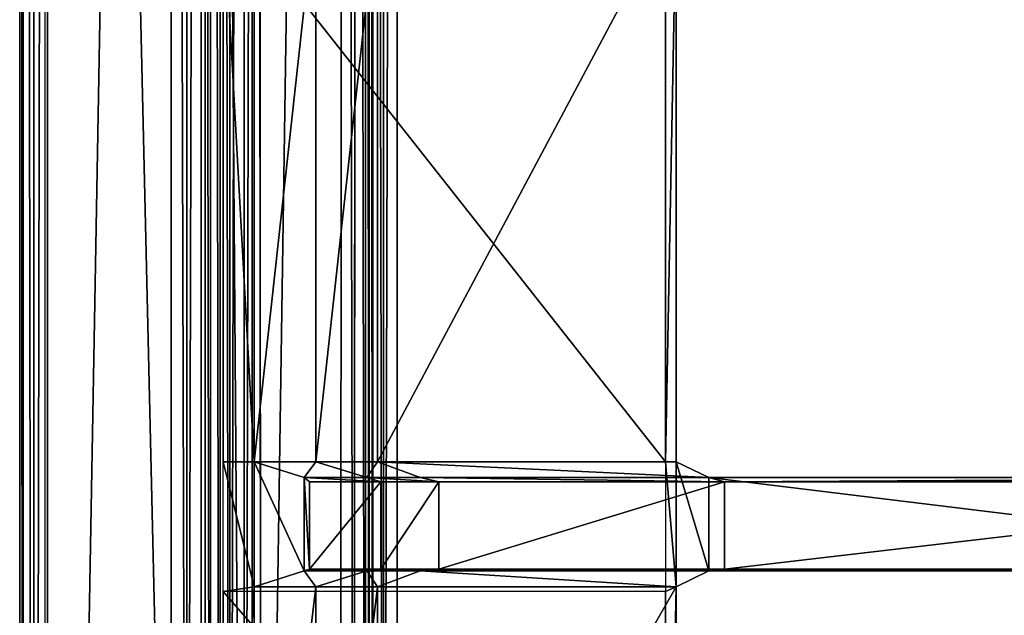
# Model space of a CAD drawing. Extents: x 0 to 22.9, y 0 to 20.5.
# Tile 5 of 233: x 0 to 2.8, y 6.8 to 8.5. Entities that reach past the tile are written whole.
import ezdxf

# ---------------------------------------------------------------- set-up
doc = ezdxf.new("R2010")
doc.units = 0
doc.header["$MEASUREMENT"] = 0
doc.layers.get('0').update_dxf_attribs({"color": 13, "linetype": 'CONTINUOUS'})
for name, color, linetype in [('CAST_IRON_-_PLATES_4', 27, 'CONTINUOUS'), ('GALVANIZED_METAL', 252, 'CONTINUOUS'), ('STAINLESS_STEEL', 251, 'CONTINUOUS')]:
    doc.layers.add(name, color=color, linetype=linetype)

# ---------------------------------------------------------------- blocks, each defined once
blk = doc.blocks.new('NGM5458UC_TRADECAD_DXF')
at = {"layer": 'CAST_IRON_-_PLATES_4', "color": 0}
for p, q in [((0.5841, 7.2579, 2.2817), (0.5841, 8.8686, 2.2817)), ((0.5841, 7.2579, 2.2817), (0.5841, 8.8686, 2.2817)), ((0.6728, 8.8686, 2.4399), (0.6728, 7.2579, 2.4399)), ((0.6728, 8.8686, 2.4399), (0.6728, 7.2579, 2.4399)), ((0.8497, 8.8686, 2.4874), (0.8497, 7.2579, 2.4874)), ((0.8497, 8.8686, 2.4874), (0.8497, 7.2579, 2.4874)), ((1.0266, 7.2579, 2.5028), (1.0266, 8.8686, 2.5028)), ((1.0266, 7.2579, 2.5028), (1.0266, 8.8686, 2.5028)), ((1.8528, 8.8686, 2.2817), (1.8528, 7.2579, 2.2817)), ((1.8528, 8.8686, 2.2817), (1.8528, 7.2579, 2.2817)), ((1.8831, 7.2579, 2.5028), (1.8831, 8.8686, 2.5028)), ((1.8831, 7.2579, 2.5028), (1.8831, 8.8686, 2.5028)), ((0.6728, 7.2579, 2.4399), (0.5841, 7.2579, 2.2817)), ((0.5841, 6.8848, 2.2817), (0.5841, 7.2579, 2.2817)), ((0.6728, 7.2579, 2.4399), (0.5841, 7.2579, 2.2817)), ((0.5841, 7.2579, 2.2817), (1.8528, 7.2579, 2.2817)), ((0.6728, 6.8989, 2.4399), (0.6728, 7.2579, 2.4399)), ((0.6728, 7.2579, 2.4399), (0.8163, 7.2124, 3.6692)), ((0.6728, 6.8989, 2.4399), (0.6728, 7.2579, 2.4399)), ((0.8497, 7.2579, 2.4874), (0.6728, 7.2579, 2.4399)), ((0.6728, 7.2579, 2.4399), (0.8163, 7.2124, 3.6692)), ((0.8497, 7.2579, 2.4874), (0.6728, 7.2579, 2.4399)), ((0.8497, 7.2579, 2.4874), (0.9958, 7.2124, 3.6692)), ((1.0266, 7.2579, 2.5028), (0.8497, 7.2579, 2.4874)), ((0.8497, 7.2579, 2.4874), (0.9958, 7.2124, 3.6692)), ((1.0266, 7.2579, 2.5028), (0.8497, 7.2579, 2.4874)), ((1.8831, 7.2579, 2.5028), (1.0266, 7.2579, 2.5028)), ((1.1493, 7.2124, 3.6692), (1.0266, 7.2579, 2.5028)), ((1.8831, 7.2579, 2.5028), (1.0266, 7.2579, 2.5028)), ((1.1493, 7.2124, 3.6692), (1.0266, 7.2579, 2.5028)), ((1.8528, 7.2579, 2.2817), (1.8831, 7.2579, 2.5028)), ((1.8528, 7.2579, 2.2817), (1.8831, 7.2579, 2.5028)), ((1.8528, 7.2579, 2.2817), (1.8528, 6.8848, 2.2817)), ((1.9771, 7.2124, 3.6692), (1.8831, 7.2579, 2.5028)), ((1.8831, 7.2579, 2.5028), (1.8831, 6.8989, 2.5028)), ((1.8831, 7.2579, 2.5028), (1.8831, 6.8989, 2.5028)), ((1.9771, 7.2124, 3.6692), (1.8831, 7.2579, 2.5028)), ((0.8163, 7.2124, 3.6692), (0.8163, 6.9441, 3.6692)), ((0.8163, 7.2124, 3.6692), (0.8163, 6.9441, 3.6692)), ((0.8163, 7.2124, 3.6692), (0.8311, 7.2, 4.0797)), ((0.8163, 7.2124, 3.6692), (0.8311, 7.2, 4.0797)), ((0.8163, 7.2124, 3.6692), (0.9958, 7.2124, 3.6692)), ((0.8163, 7.2124, 3.6692), (0.9958, 7.2124, 3.6692)), ((0.9958, 7.2124, 3.6692), (1.0357, 7.2, 4.0797)), ((1.1493, 7.2124, 3.6692), (0.9958, 7.2124, 3.6692)), ((0.9958, 7.2124, 3.6692), (1.0357, 7.2, 4.0797)), ((1.1493, 7.2124, 3.6692), (0.9958, 7.2124, 3.6692)), ((1.2021, 7.2, 4.0797), (1.1493, 7.2124, 3.6692)), ((1.1493, 7.2124, 3.6692), (1.9771, 7.2124, 3.6692)), ((1.1493, 7.2124, 3.6692), (1.9771, 7.2124, 3.6692)), ((1.2021, 7.2, 4.0797), (1.1493, 7.2124, 3.6692)), ((1.9771, 7.2124, 3.6692), (1.9771, 6.9441, 3.6692)), ((4.1689, 7.2124, 3.7486), (1.9771, 7.2124, 3.6692)), ((1.9771, 7.2124, 3.6692), (1.9771, 6.9441, 3.6692)), ((2.0222, 7.2, 4.0797), (1.9771, 7.2124, 3.6692)), ((4.1689, 7.2124, 3.7486), (1.9771, 7.2124, 3.6692)), ((2.0222, 7.2, 4.0797), (1.9771, 7.2124, 3.6692)), ((0.8311, 6.949, 4.0797), (0.8311, 7.2, 4.0797)), ((0.8311, 7.2, 4.0797), (1.0357, 7.2, 4.0797)), ((0.8311, 6.949, 4.0797), (0.8311, 7.2, 4.0797)), ((0.8311, 7.2, 4.0797), (1.0357, 7.2, 4.0797)), ((1.0357, 7.2, 4.0797), (1.2021, 7.2, 4.0797)), ((1.0357, 6.949, 4.0797), (1.0357, 7.2, 4.0797)), ((1.0357, 6.949, 4.0797), (1.0357, 7.2, 4.0797)), ((1.0357, 7.2, 4.0797), (1.2021, 7.2, 4.0797)), ((2.0222, 7.2, 4.0797), (1.2021, 7.2, 4.0797)), ((1.2021, 7.2, 4.0797), (1.2021, 6.949, 4.0797)), ((1.2021, 7.2, 4.0797), (1.2021, 6.949, 4.0797)), ((2.0222, 7.2, 4.0797), (1.2021, 7.2, 4.0797)), ((4.1689, 7.2, 4.0797), (2.0222, 7.2, 4.0797)), ((4.1689, 7.2, 4.0797), (2.0222, 7.2, 4.0797)), ((2.0222, 6.949, 4.0797), (2.0222, 7.2, 4.0797)), ((2.0222, 6.949, 4.0797), (2.0222, 7.2, 4.0797)), ((0.8311, 6.949, 4.0797), (0.8163, 6.9441, 3.6692)), ((0.8311, 6.949, 4.0797), (0.8163, 6.9441, 3.6692)), ((1.0357, 6.949, 4.0797), (0.8311, 6.949, 4.0797)), ((1.0357, 6.949, 4.0797), (0.8311, 6.949, 4.0797)), ((0.9958, 6.9441, 3.6692), (1.0357, 6.949, 4.0797)), ((0.9958, 6.9441, 3.6692), (1.0357, 6.949, 4.0797)), ((1.2021, 6.949, 4.0797), (1.0357, 6.949, 4.0797)), ((1.2021, 6.949, 4.0797), (1.0357, 6.949, 4.0797)), ((1.2021, 6.949, 4.0797), (1.1493, 6.9441, 3.6692)), ((1.2021, 6.949, 4.0797), (1.1493, 6.9441, 3.6692)), ((1.2021, 6.949, 4.0797), (2.0222, 6.949, 4.0797)), ((1.2021, 6.949, 4.0797), (2.0222, 6.949, 4.0797)), ((1.9771, 6.9441, 3.6692), (2.0222, 6.949, 4.0797)), ((1.9771, 6.9441, 3.6692), (2.0222, 6.949, 4.0797)), ((4.1689, 6.949, 4.0797), (2.0222, 6.949, 4.0797)), ((4.1689, 6.949, 4.0797), (2.0222, 6.949, 4.0797)), ((0.8163, 6.9441, 3.6692), (0.6728, 6.8989, 2.4399)), ((0.8163, 6.9441, 3.6692), (0.6728, 6.8989, 2.4399)), ((0.8163, 6.9441, 3.6692), (0.9958, 6.9441, 3.6692)), ((0.8163, 6.9441, 3.6692), (0.9958, 6.9441, 3.6692)), ((0.8497, 6.8989, 2.4874), (0.9958, 6.9441, 3.6692)), ((0.8497, 6.8989, 2.4874), (0.9958, 6.9441, 3.6692)), ((1.1493, 6.9441, 3.6692), (0.9958, 6.9441, 3.6692)), ((1.1493, 6.9441, 3.6692), (0.9958, 6.9441, 3.6692)), ((1.0266, 6.8989, 2.5028), (1.1493, 6.9441, 3.6692)), ((1.0266, 6.8989, 2.5028), (1.1493, 6.9441, 3.6692)), ((1.9771, 6.9441, 3.6692), (1.1493, 6.9441, 3.6692)), ((1.9771, 6.9441, 3.6692), (1.1493, 6.9441, 3.6692)), ((1.8831, 6.8989, 2.5028), (1.9771, 6.9441, 3.6692)), ((1.8831, 6.8989, 2.5028), (1.9771, 6.9441, 3.6692)), ((1.9771, 6.9441, 3.6692), (4.1689, 6.9441, 3.7486)), ((1.9771, 6.9441, 3.6692), (4.1689, 6.9441, 3.7486)), ((0.6728, 6.8989, 2.4399), (0.5841, 6.8848, 2.2817)), ((0.6728, 6.8989, 2.4399), (0.5841, 6.8848, 2.2817)), ((0.6728, 5.4061, 2.4399), (0.6728, 6.8989, 2.4399)), ((0.6728, 6.8989, 2.4399), (0.8497, 6.8989, 2.4874)), ((0.6728, 6.8989, 2.4399), (0.8497, 6.8989, 2.4874)), ((0.6728, 5.4061, 2.4399), (0.6728, 6.8989, 2.4399)), ((0.8497, 6.8989, 2.4874), (0.8497, 5.4061, 2.4874)), ((1.0266, 6.8989, 2.5028), (0.8497, 6.8989, 2.4874)), ((0.8497, 6.8989, 2.4874), (0.8497, 5.4061, 2.4874)), ((1.0266, 6.8989, 2.5028), (0.8497, 6.8989, 2.4874)), ((1.8831, 6.8989, 2.5028), (1.0266, 6.8989, 2.5028)), ((1.0266, 5.4061, 2.5028), (1.0266, 6.8989, 2.5028)), ((1.8831, 6.8989, 2.5028), (1.0266, 6.8989, 2.5028)), ((1.0266, 5.4061, 2.5028), (1.0266, 6.8989, 2.5028)), ((1.8528, 6.8848, 2.2817), (1.8831, 6.8989, 2.5028)), ((1.8528, 6.8848, 2.2817), (1.8831, 6.8989, 2.5028)), ((1.8831, 5.4061, 2.5028), (1.8831, 6.8989, 2.5028)), ((1.8831, 5.4061, 2.5028), (1.8831, 6.8989, 2.5028)), ((0.5841, 6.8848, 2.2817), (0.5841, 5.422, 2.2817)), ((1.8528, 6.8848, 2.2817), (0.5841, 6.8848, 2.2817)), ((0.5841, 6.8848, 2.2817), (0.5841, 5.422, 2.2817)), ((1.8528, 5.422, 2.2817), (1.8528, 6.8848, 2.2817)), ((1.8528, 5.422, 2.2817), (1.8528, 6.8848, 2.2817))]:
    blk.add_line(p, q, dxfattribs=at)
at = {"layer": 'GALVANIZED_METAL', "color": 0}
for p, q in [((0.0724, 20.4342, 1.7247), (0.0724, 0.0861, 1.7247)), ((0.5322, 19.2802, 1.7247), (0.5322, 0.5328, 1.7247)), ((0.5322, 19.2802, 1.7247), (0.5322, 0.5328, 1.7247)), ((0.6671, 0.9145), (0.6671, 18.884)), ((0.6671, 0.9145), (0.6671, 18.884))]:
    blk.add_line(p, q, dxfattribs=at)
at = {"layer": 'STAINLESS_STEEL', "color": 0}
for p, q in [((0, 20.3929, 1.901), (0, 0.0797, 1.901)), ((0, 0.0797, 1.7247), (0, 20.3929, 1.7247)), ((0, 20.3929, 1.901), (0, 0.0797, 1.901)), ((0.0102, 20.3931, 1.94), (0.0102, 0.0797, 1.94)), ((0.0102, 20.3931, 1.94), (0.0102, 0.0797, 1.94)), ((0.0405, 20.3929, 1.9705), (0.0408, 0.0797, 1.9705)), ((0.0405, 20.3929, 1.9705), (0.0408, 0.0797, 1.9705)), ((0.0798, 0.0797, 1.9807), (0.0792, 20.3924, 1.9807)), ((0.0798, 0.0797, 1.9807), (0.0792, 20.3924, 1.9807)), ((0.4349, 20.032, 1.9807), (0.4343, 3.6311, 1.9807)), ((0.4349, 20.032, 1.9807), (0.4343, 3.6311, 1.9807)), ((0.4797, 3.6365, 1.9894), (0.479, 19.9512, 1.9897)), ((0.4797, 3.6365, 1.9894), (0.479, 19.9512, 1.9897)), ((0.5206, 3.6525, 2.0155), (0.5209, 19.8918, 2.0165)), ((0.5206, 3.6525, 2.0155), (0.5209, 19.8918, 2.0165)), ((0.5477, 3.6756, 2.053), (0.5477, 19.872, 2.053)), ((0.5477, 3.6756, 2.053), (0.5477, 19.872, 2.053)), ((0.5753, 19.872, 2.1125), (0.5753, 3.7057, 2.1125)), ((0.5753, 19.872, 2.1125), (0.5753, 3.7057, 2.1125)), ((0.6015, 19.8736, 2.1501), (0.6028, 3.7201, 2.15)), ((0.6015, 19.8736, 2.1501), (0.6028, 3.7201, 2.15)), ((0.6399, 19.8708, 2.1761), (0.6449, 3.7292, 2.1761)), ((0.6399, 19.8708, 2.1761), (0.6449, 3.7292, 2.1761)), ((0.6923, 3.7308, 2.1848), (0.6821, 19.8641, 2.1848)), ((0.6923, 3.7308, 2.1848), (0.6821, 19.8641, 2.1848)), ((0.9295, 19.568, 2.1848), (0.9192, 3.9385, 2.1848)), ((0.9295, 19.568, 2.1848), (0.9192, 3.9385, 2.1848)), ((0.9653, 19.4862, 2.1746), (0.9597, 4.0155, 2.1745)), ((0.9653, 19.4862, 2.1746), (0.9597, 4.0155, 2.1745)), ((0.9919, 4.0758, 2.1437), (0.9933, 19.422, 2.144)), ((0.9919, 4.0758, 2.1437), (0.9933, 19.422, 2.144)), ((1.0027, 4.0945, 2.105), (1.0027, 19.4007, 2.105)), ((1.0027, 19.4007, 2.0604), (1.0027, 4.0945, 2.0604)), ((1.0027, 19.4007, 2.0604), (1.0027, 4.0945, 2.0604)), ((1.0027, 4.0945, 2.105), (1.0027, 19.4007, 2.105)), ((1.0129, 19.4007, 2.0215), (1.0129, 4.0945, 2.0215)), ((1.0129, 19.4007, 2.0215), (1.0129, 4.0945, 2.0215)), ((1.0434, 19.4007, 1.9909), (1.0434, 4.0945, 1.9909)), ((1.0434, 19.4007, 1.9909), (1.0434, 4.0945, 1.9909)), ((1.0824, 19.4007, 1.9807), (1.0824, 4.0945, 1.9807)), ((1.0824, 19.4007, 1.9807), (1.0824, 4.0945, 1.9807))]:
    blk.add_line(p, q, dxfattribs=at)
at = {"layer": 'CAST_IRON_-_PLATES_4', "color": 0}
mesh = blk.add_polyface(dxfattribs=at)
corners = [(0.5841, 8.8686, 2.2817), (0.6728, 7.2579, 2.4399), (0.5841, 7.2579, 2.2817), (0.6728, 8.8686, 2.4399)]
mesh.append_faces([[corners[k] for k in face] for face in [(0, 1, 2), (1, 0, 3)]], dxfattribs={"vtx0": -1, "color": 0})
mesh = blk.add_polyface(dxfattribs=at)
corners = [(1.8528, 7.2579, 2.2817), (0.5841, 8.8686, 2.2817), (0.5841, 7.2579, 2.2817), (1.8528, 8.8686, 2.2817)]
mesh.append_faces([[corners[k] for k in face] for face in [(0, 1, 2), (1, 0, 3)]], dxfattribs={"vtx0": -1, "color": 0})
mesh = blk.add_polyface(dxfattribs=at)
corners = [(0.8497, 8.8686, 2.4874), (0.6728, 7.2579, 2.4399), (0.6728, 8.8686, 2.4399), (0.8497, 7.2579, 2.4874)]
mesh.append_faces([[corners[k] for k in face] for face in [(0, 1, 2), (1, 0, 3)]], dxfattribs={"vtx0": -1, "color": 0})
mesh = blk.add_polyface(dxfattribs=at)
corners = [(1.0266, 8.8686, 2.5028), (0.8497, 7.2579, 2.4874), (0.8497, 8.8686, 2.4874), (1.0266, 7.2579, 2.5028)]
mesh.append_faces([[corners[k] for k in face] for face in [(0, 1, 2), (1, 0, 3)]], dxfattribs={"vtx0": -1, "color": 0})
mesh = blk.add_polyface(dxfattribs=at)
corners = [(1.8831, 8.8686, 2.5028), (1.0266, 7.2579, 2.5028), (1.0266, 8.8686, 2.5028), (1.8831, 7.2579, 2.5028)]
mesh.append_faces([[corners[k] for k in face] for face in [(0, 1, 2), (1, 0, 3)]], dxfattribs={"vtx0": -1, "color": 0})
mesh = blk.add_polyface(dxfattribs=at)
corners = [(1.8831, 8.8686, 2.5028), (1.8528, 7.2579, 2.2817), (1.8831, 7.2579, 2.5028), (1.8528, 8.8686, 2.2817)]
mesh.append_faces([[corners[k] for k in face] for face in [(0, 1, 2), (1, 0, 3)]], dxfattribs={"vtx0": -1, "color": 0})
mesh = blk.add_polyface(dxfattribs=at)
corners = [(0.5841, 7.2579, 2.2817), (0.6728, 6.8989, 2.4399), (0.5841, 6.8848, 2.2817), (0.6728, 7.2579, 2.4399)]
mesh.append_faces([[corners[k] for k in face] for face in [(0, 1, 2), (1, 0, 3)]], dxfattribs={"vtx0": -1, "color": 0})
mesh = blk.add_polyface(dxfattribs=at)
corners = [(0.6728, 7.2579, 2.4399), (0.8163, 6.9441, 3.6692), (0.6728, 6.8989, 2.4399), (0.8163, 7.2124, 3.6692)]
mesh.append_faces([[corners[k] for k in face] for face in [(0, 1, 2), (1, 0, 3)]], dxfattribs={"vtx0": -1, "color": 0})
mesh = blk.add_polyface(dxfattribs=at)
corners = [(0.8497, 7.2579, 2.4874), (0.8163, 7.2124, 3.6692), (0.6728, 7.2579, 2.4399), (0.9958, 7.2124, 3.6692)]
mesh.append_faces([[corners[k] for k in face] for face in [(0, 1, 2), (1, 0, 3)]], dxfattribs={"vtx0": -1, "color": 0})
mesh = blk.add_polyface(dxfattribs=at)
corners = [(1.0266, 7.2579, 2.5028), (0.9958, 7.2124, 3.6692), (0.8497, 7.2579, 2.4874), (1.1493, 7.2124, 3.6692)]
mesh.append_faces([[corners[k] for k in face] for face in [(0, 1, 2), (1, 0, 3)]], dxfattribs={"vtx0": -1, "color": 0})
mesh = blk.add_polyface(dxfattribs=at)
corners = [(1.9771, 7.2124, 3.6692), (1.0266, 7.2579, 2.5028), (1.8831, 7.2579, 2.5028), (1.1493, 7.2124, 3.6692)]
mesh.append_faces([[corners[k] for k in face] for face in [(0, 1, 2), (1, 0, 3)]], dxfattribs={"vtx0": -1, "color": 0})
mesh = blk.add_polyface(dxfattribs=at)
corners = [(1.8831, 6.8989, 2.5028), (1.8528, 7.2579, 2.2817), (1.8528, 6.8848, 2.2817), (1.8831, 7.2579, 2.5028)]
mesh.append_faces([[corners[k] for k in face] for face in [(0, 1, 2), (1, 0, 3)]], dxfattribs={"vtx0": -1, "color": 0})
mesh = blk.add_polyface(dxfattribs=at)
corners = [(1.9771, 6.9441, 3.6692), (1.8831, 7.2579, 2.5028), (1.8831, 6.8989, 2.5028), (1.9771, 7.2124, 3.6692)]
mesh.append_faces([[corners[k] for k in face] for face in [(0, 1, 2), (1, 0, 3)]], dxfattribs={"vtx0": -1, "color": 0})
mesh = blk.add_polyface(dxfattribs=at)
corners = [(0.8163, 7.2124, 3.6692), (0.8311, 6.949, 4.0797), (0.8163, 6.9441, 3.6692), (0.8311, 7.2, 4.0797)]
mesh.append_faces([[corners[k] for k in face] for face in [(0, 1, 2), (1, 0, 3)]], dxfattribs={"vtx0": -1, "color": 0})
mesh = blk.add_polyface(dxfattribs=at)
corners = [(1.0357, 7.2, 4.0797), (0.8163, 7.2124, 3.6692), (0.9958, 7.2124, 3.6692), (0.8311, 7.2, 4.0797)]
mesh.append_faces([[corners[k] for k in face] for face in [(0, 1, 2), (1, 0, 3)]], dxfattribs={"vtx0": -1, "color": 0})
mesh = blk.add_polyface(dxfattribs=at)
corners = [(1.2021, 7.2, 4.0797), (0.9958, 7.2124, 3.6692), (1.1493, 7.2124, 3.6692), (1.0357, 7.2, 4.0797)]
mesh.append_faces([[corners[k] for k in face] for face in [(0, 1, 2), (1, 0, 3)]], dxfattribs={"vtx0": -1, "color": 0})
mesh = blk.add_polyface(dxfattribs=at)
corners = [(2.0222, 7.2, 4.0797), (1.1493, 7.2124, 3.6692), (1.9771, 7.2124, 3.6692), (1.2021, 7.2, 4.0797)]
mesh.append_faces([[corners[k] for k in face] for face in [(0, 1, 2), (1, 0, 3)]], dxfattribs={"vtx0": -1, "color": 0})
mesh = blk.add_polyface(dxfattribs=at)
corners = [(4.1689, 6.9441, 3.7486), (1.9771, 7.2124, 3.6692), (1.9771, 6.9441, 3.6692), (4.1689, 7.2124, 3.7486)]
mesh.append_faces([[corners[k] for k in face] for face in [(0, 1, 2), (1, 0, 3)]], dxfattribs={"vtx0": -1, "color": 0})
mesh = blk.add_polyface(dxfattribs=at)
corners = [(4.1689, 7.2124, 3.7486), (2.0222, 7.2, 4.0797), (1.9771, 7.2124, 3.6692), (4.1689, 7.2, 4.0797)]
mesh.append_faces([[corners[k] for k in face] for face in [(0, 1, 2), (1, 0, 3)]], dxfattribs={"vtx0": -1, "color": 0})
mesh = blk.add_polyface(dxfattribs=at)
corners = [(1.0357, 7.2, 4.0797), (0.8311, 6.949, 4.0797), (0.8311, 7.2, 4.0797), (1.0357, 6.949, 4.0797)]
mesh.append_faces([[corners[k] for k in face] for face in [(0, 1, 2), (1, 0, 3)]], dxfattribs={"vtx0": -1, "color": 0})
mesh = blk.add_polyface(dxfattribs=at)
corners = [(1.2021, 7.2, 4.0797), (1.0357, 6.949, 4.0797), (1.0357, 7.2, 4.0797), (1.2021, 6.949, 4.0797)]
mesh.append_faces([[corners[k] for k in face] for face in [(0, 1, 2), (1, 0, 3)]], dxfattribs={"vtx0": -1, "color": 0})
mesh = blk.add_polyface(dxfattribs=at)
corners = [(2.0222, 7.2, 4.0797), (1.2021, 6.949, 4.0797), (1.2021, 7.2, 4.0797), (2.0222, 6.949, 4.0797)]
mesh.append_faces([[corners[k] for k in face] for face in [(0, 1, 2), (1, 0, 3)]], dxfattribs={"vtx0": -1, "color": 0})
mesh = blk.add_polyface(dxfattribs=at)
corners = [(4.1689, 7.2, 4.0797), (2.0222, 6.949, 4.0797), (2.0222, 7.2, 4.0797), (4.1689, 6.949, 4.0797)]
mesh.append_faces([[corners[k] for k in face] for face in [(0, 1, 2), (1, 0, 3)]], dxfattribs={"vtx0": -1, "color": 0})
mesh = blk.add_polyface(dxfattribs=at)
corners = [(0.8311, 6.949, 4.0797), (0.9958, 6.9441, 3.6692), (0.8163, 6.9441, 3.6692), (1.0357, 6.949, 4.0797)]
mesh.append_faces([[corners[k] for k in face] for face in [(0, 1, 2), (1, 0, 3)]], dxfattribs={"vtx0": -1, "color": 0})
mesh = blk.add_polyface(dxfattribs=at)
corners = [(1.0357, 6.949, 4.0797), (1.1493, 6.9441, 3.6692), (0.9958, 6.9441, 3.6692), (1.2021, 6.949, 4.0797)]
mesh.append_faces([[corners[k] for k in face] for face in [(0, 1, 2), (1, 0, 3)]], dxfattribs={"vtx0": -1, "color": 0})
mesh = blk.add_polyface(dxfattribs=at)
corners = [(1.2021, 6.949, 4.0797), (1.9771, 6.9441, 3.6692), (1.1493, 6.9441, 3.6692), (2.0222, 6.949, 4.0797)]
mesh.append_faces([[corners[k] for k in face] for face in [(0, 1, 2), (1, 0, 3)]], dxfattribs={"vtx0": -1, "color": 0})
mesh = blk.add_polyface(dxfattribs=at)
corners = [(2.0222, 6.949, 4.0797), (4.1689, 6.9441, 3.7486), (1.9771, 6.9441, 3.6692), (4.1689, 6.949, 4.0797)]
mesh.append_faces([[corners[k] for k in face] for face in [(0, 1, 2), (1, 0, 3)]], dxfattribs={"vtx0": -1, "color": 0})
mesh = blk.add_polyface(dxfattribs=at)
corners = [(0.8163, 6.9441, 3.6692), (0.8497, 6.8989, 2.4874), (0.6728, 6.8989, 2.4399), (0.9958, 6.9441, 3.6692)]
mesh.append_faces([[corners[k] for k in face] for face in [(0, 1, 2), (1, 0, 3)]], dxfattribs={"vtx0": -1, "color": 0})
mesh = blk.add_polyface(dxfattribs=at)
corners = [(0.9958, 6.9441, 3.6692), (1.0266, 6.8989, 2.5028), (0.8497, 6.8989, 2.4874), (1.1493, 6.9441, 3.6692)]
mesh.append_faces([[corners[k] for k in face] for face in [(0, 1, 2), (1, 0, 3)]], dxfattribs={"vtx0": -1, "color": 0})
mesh = blk.add_polyface(dxfattribs=at)
corners = [(1.1493, 6.9441, 3.6692), (1.8831, 6.8989, 2.5028), (1.0266, 6.8989, 2.5028), (1.9771, 6.9441, 3.6692)]
mesh.append_faces([[corners[k] for k in face] for face in [(0, 1, 2), (1, 0, 3)]], dxfattribs={"vtx0": -1, "color": 0})
mesh = blk.add_polyface(dxfattribs=at)
corners = [(0.5841, 5.422, 2.2817), (0.6728, 6.8989, 2.4399), (0.6728, 5.4061, 2.4399), (0.5841, 6.8848, 2.2817)]
mesh.append_faces([[corners[k] for k in face] for face in [(0, 1, 2), (1, 0, 3)]], dxfattribs={"vtx0": -1, "color": 0})
mesh = blk.add_polyface(dxfattribs=at)
corners = [(0.8497, 6.8989, 2.4874), (0.6728, 5.4061, 2.4399), (0.6728, 6.8989, 2.4399), (0.8497, 5.4061, 2.4874)]
mesh.append_faces([[corners[k] for k in face] for face in [(0, 1, 2), (1, 0, 3)]], dxfattribs={"vtx0": -1, "color": 0})
mesh = blk.add_polyface(dxfattribs=at)
corners = [(1.0266, 6.8989, 2.5028), (0.8497, 5.4061, 2.4874), (0.8497, 6.8989, 2.4874), (1.0266, 5.4061, 2.5028)]
mesh.append_faces([[corners[k] for k in face] for face in [(0, 1, 2), (1, 0, 3)]], dxfattribs={"vtx0": -1, "color": 0})
mesh = blk.add_polyface(dxfattribs=at)
corners = [(1.8831, 6.8989, 2.5028), (1.0266, 5.4061, 2.5028), (1.0266, 6.8989, 2.5028), (1.8831, 5.4061, 2.5028)]
mesh.append_faces([[corners[k] for k in face] for face in [(0, 1, 2), (1, 0, 3)]], dxfattribs={"vtx0": -1, "color": 0})
mesh = blk.add_polyface(dxfattribs=at)
corners = [(1.8831, 6.8989, 2.5028), (1.8528, 5.422, 2.2817), (1.8831, 5.4061, 2.5028), (1.8528, 6.8848, 2.2817)]
mesh.append_faces([[corners[k] for k in face] for face in [(0, 1, 2), (1, 0, 3)]], dxfattribs={"vtx0": -1, "color": 0})
mesh = blk.add_polyface(dxfattribs=at)
corners = [(1.8528, 5.422, 2.2817), (0.5841, 6.8848, 2.2817), (0.5841, 5.422, 2.2817), (1.8528, 6.8848, 2.2817)]
mesh.append_faces([[corners[k] for k in face] for face in [(0, 1, 2), (1, 0, 3)]], dxfattribs={"vtx0": -1, "color": 0})
at = {"layer": 'GALVANIZED_METAL', "color": 0}
mesh = blk.add_polyface(dxfattribs=at)
corners = [(0.5322, 0.5328, 1.7247), (0.0724, 20.4342, 1.7247), (0.0724, 0.0861, 1.7247), (0.5322, 19.2802, 1.7247)]
mesh.append_faces([[corners[k] for k in face] for face in [(0, 1, 2), (1, 0, 3)]], dxfattribs={"vtx0": -1, "color": 0})
mesh = blk.add_polyface(dxfattribs=at)
corners = [(0.6671, 0.9145), (0.5322, 19.2802, 1.7247), (0.5322, 0.5328, 1.7247), (0.6671, 18.884)]
mesh.append_faces([[corners[k] for k in face] for face in [(0, 1, 2), (1, 0, 3)]], dxfattribs={"vtx0": -1, "color": 0})
mesh = blk.add_polyface(dxfattribs=at)
corners = [(22.2899, 0.579), (0.6671, 18.884), (0.6671, 0.9145), (22.2899, 18.884)]
mesh.append_faces([[corners[k] for k in face] for face in [(0, 1, 2), (1, 0, 3)]], dxfattribs={"vtx0": -1, "color": 0})
at = {"layer": 'STAINLESS_STEEL', "color": 0}
mesh = blk.add_polyface(dxfattribs=at)
corners = [(0, 20.3929, 1.901), (0.0102, 0.0797, 1.94), (0, 0.0797, 1.901), (0.0102, 20.3931, 1.94)]
mesh.append_faces([[corners[k] for k in face] for face in [(0, 1, 2), (1, 0, 3)]], dxfattribs={"vtx0": -1, "color": 0})
mesh = blk.add_polyface(dxfattribs=at)
corners = [(0, 20.3929, 1.7247), (0, 0.0797, 1.901), (0, 0.0797, 1.7247), (0, 20.3929, 1.901)]
mesh.append_faces([[corners[k] for k in face] for face in [(0, 1, 2), (1, 0, 3)]], dxfattribs={"vtx0": -1, "color": 0})
mesh = blk.add_polyface(dxfattribs=at)
corners = [(0.0102, 20.3931, 1.94), (0.0408, 0.0797, 1.9705), (0.0102, 0.0797, 1.94), (0.0405, 20.3929, 1.9705)]
mesh.append_faces([[corners[k] for k in face] for face in [(0, 1, 2), (1, 0, 3)]], dxfattribs={"vtx0": -1, "color": 0})
mesh = blk.add_polyface(dxfattribs=at)
corners = [(0.0792, 20.3924, 1.9807), (0.0408, 0.0797, 1.9705), (0.0405, 20.3929, 1.9705), (0.0798, 0.0797, 1.9807)]
mesh.append_faces([[corners[k] for k in face] for face in [(0, 1, 2), (1, 0, 3)]], dxfattribs={"vtx0": -1, "color": 0})
mesh = blk.add_polyface(dxfattribs=at)
corners = [(0.4349, 20.032, 1.9807), (0.0798, 0.0797, 1.9807), (0.0792, 20.3924, 1.9807), (0.4343, 3.6311, 1.9807)]
mesh.append_faces([[corners[k] for k in face] for face in [(0, 1, 2), (1, 0, 3)]], dxfattribs={"vtx0": -1, "color": 0})
mesh = blk.add_polyface(dxfattribs=at)
corners = [(0.4349, 20.032, 1.9807), (0.4797, 3.6365, 1.9894), (0.4343, 3.6311, 1.9807), (0.479, 19.9512, 1.9897)]
mesh.append_faces([[corners[k] for k in face] for face in [(0, 1, 2), (1, 0, 3)]], dxfattribs={"vtx0": -1, "color": 0})
mesh = blk.add_polyface(dxfattribs=at)
corners = [(0.5209, 19.8918, 2.0165), (0.4797, 3.6365, 1.9894), (0.479, 19.9512, 1.9897), (0.5206, 3.6525, 2.0155)]
mesh.append_faces([[corners[k] for k in face] for face in [(0, 1, 2), (1, 0, 3)]], dxfattribs={"vtx0": -1, "color": 0})
mesh = blk.add_polyface(dxfattribs=at)
corners = [(0.5209, 19.8918, 2.0165), (0.5477, 3.6756, 2.053), (0.5206, 3.6525, 2.0155), (0.5477, 19.872, 2.053)]
mesh.append_faces([[corners[k] for k in face] for face in [(0, 1, 2), (1, 0, 3)]], dxfattribs={"vtx0": -1, "color": 0})
mesh = blk.add_polyface(dxfattribs=at)
corners = [(0.5477, 19.872, 2.053), (0.5753, 3.7057, 2.1125), (0.5477, 3.6756, 2.053), (0.5753, 19.872, 2.1125)]
mesh.append_faces([[corners[k] for k in face] for face in [(0, 1, 2), (1, 0, 3)]], dxfattribs={"vtx0": -1, "color": 0})
mesh = blk.add_polyface(dxfattribs=at)
corners = [(0.5753, 19.872, 2.1125), (0.6028, 3.7201, 2.15), (0.5753, 3.7057, 2.1125), (0.6015, 19.8736, 2.1501)]
mesh.append_faces([[corners[k] for k in face] for face in [(0, 1, 2), (1, 0, 3)]], dxfattribs={"vtx0": -1, "color": 0})
mesh = blk.add_polyface(dxfattribs=at)
corners = [(0.6399, 19.8708, 2.1761), (0.6028, 3.7201, 2.15), (0.6015, 19.8736, 2.1501), (0.6449, 3.7292, 2.1761)]
mesh.append_faces([[corners[k] for k in face] for face in [(0, 1, 2), (1, 0, 3)]], dxfattribs={"vtx0": -1, "color": 0})
mesh = blk.add_polyface(dxfattribs=at)
corners = [(0.6821, 19.8641, 2.1848), (0.6449, 3.7292, 2.1761), (0.6399, 19.8708, 2.1761), (0.6923, 3.7308, 2.1848)]
mesh.append_faces([[corners[k] for k in face] for face in [(0, 1, 2), (1, 0, 3)]], dxfattribs={"vtx0": -1, "color": 0})
mesh = blk.add_polyface(dxfattribs=at)
corners = [(0.9295, 19.568, 2.1848), (0.6923, 3.7308, 2.1848), (0.6821, 19.8641, 2.1848), (0.9192, 3.9385, 2.1848)]
mesh.append_faces([[corners[k] for k in face] for face in [(0, 1, 2), (1, 0, 3)]], dxfattribs={"vtx0": -1, "color": 0})
mesh = blk.add_polyface(dxfattribs=at)
corners = [(0.9295, 19.568, 2.1848), (0.9597, 4.0155, 2.1745), (0.9192, 3.9385, 2.1848), (0.9653, 19.4862, 2.1746)]
mesh.append_faces([[corners[k] for k in face] for face in [(0, 1, 2), (1, 0, 3)]], dxfattribs={"vtx0": -1, "color": 0})
mesh = blk.add_polyface(dxfattribs=at)
corners = [(0.9653, 19.4862, 2.1746), (0.9919, 4.0758, 2.1437), (0.9597, 4.0155, 2.1745), (0.9933, 19.422, 2.144)]
mesh.append_faces([[corners[k] for k in face] for face in [(0, 1, 2), (1, 0, 3)]], dxfattribs={"vtx0": -1, "color": 0})
mesh = blk.add_polyface(dxfattribs=at)
corners = [(0.9933, 19.422, 2.144), (1.0027, 4.0945, 2.105), (0.9919, 4.0758, 2.1437), (1.0027, 19.4007, 2.105)]
mesh.append_faces([[corners[k] for k in face] for face in [(0, 1, 2), (1, 0, 3)]], dxfattribs={"vtx0": -1, "color": 0})
mesh = blk.add_polyface(dxfattribs=at)
corners = [(1.0027, 19.4007, 2.105), (1.0027, 4.0945, 2.0604), (1.0027, 4.0945, 2.105), (1.0027, 19.4007, 2.0604)]
mesh.append_faces([[corners[k] for k in face] for face in [(0, 1, 2), (1, 0, 3)]], dxfattribs={"vtx0": -1, "color": 0})
mesh = blk.add_polyface(dxfattribs=at)
corners = [(1.0027, 19.4007, 2.0604), (1.0129, 4.0945, 2.0215), (1.0027, 4.0945, 2.0604), (1.0129, 19.4007, 2.0215)]
mesh.append_faces([[corners[k] for k in face] for face in [(0, 1, 2), (1, 0, 3)]], dxfattribs={"vtx0": -1, "color": 0})
mesh = blk.add_polyface(dxfattribs=at)
corners = [(1.0129, 19.4007, 2.0215), (1.0434, 4.0945, 1.9909), (1.0129, 4.0945, 2.0215), (1.0434, 19.4007, 1.9909)]
mesh.append_faces([[corners[k] for k in face] for face in [(0, 1, 2), (1, 0, 3)]], dxfattribs={"vtx0": -1, "color": 0})
mesh = blk.add_polyface(dxfattribs=at)
corners = [(1.0824, 19.4007, 1.9807), (1.0434, 4.0945, 1.9909), (1.0434, 19.4007, 1.9909), (1.0824, 4.0945, 1.9807)]
mesh.append_faces([[corners[k] for k in face] for face in [(0, 1, 2), (1, 0, 3)]], dxfattribs={"vtx0": -1, "color": 0})
mesh = blk.add_polyface(dxfattribs=at)
corners = [(10.9712, 19.4002, 1.9807), (10.3994, 4.0945, 1.9807), (1.0824, 19.4007, 1.9807), (10.9712, 4.6528, 1.9807)]
mesh.append_faces([[corners[k] for k in face] for face in [(0, 1, 2), (1, 0, 3)]], dxfattribs={"vtx0": -1, "color": 0})
mesh = blk.add_polyface(dxfattribs=at)
corners = [(10.3994, 4.0945, 1.9807), (1.0824, 4.0945, 1.9807), (1.0824, 19.4007, 1.9807)]
mesh.append_faces([[corners[k] for k in face] for face in [(0, 1, 2)]], dxfattribs={"color": 0})

msp = doc.modelspace()

# ---------------------------------------------------------------- block references
at = {"color": 0}
msp.add_blockref('NGM5458UC_TRADECAD_DXF', (0, 0), dxfattribs=at)

doc.saveas('drawing.dxf')
